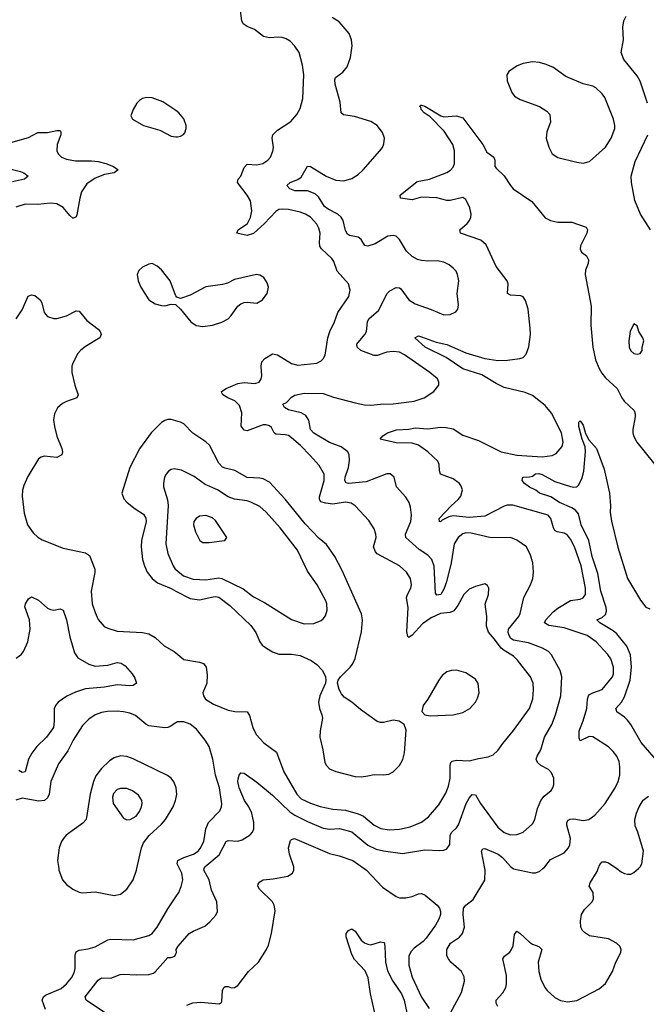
# Model space of a CAD drawing. Header units: inches. Extents: x 1954678 to 2060271, y 904822 to 1016299.
# Tile 106 of 256: x 2039015 to 2042968, y 909143 to 915357. Entities that reach past the tile are written whole.
import ezdxf

# ---------------------------------------------------------------- set-up
doc = ezdxf.new("R2010")
doc.units = ezdxf.units.IN
doc.header["$MEASUREMENT"] = 0
for name, color, linetype in [('C0930', 7, 'Continuous'), ('C0931', 7, 'Continuous'), ('C0940', 7, 'Continuous'), ('C0941', 7, 'Continuous')]:
    doc.layers.add(name, color=color, linetype=linetype)

msp = doc.modelspace()

# ---------------------------------------------------------------- linework, layer by layer
at = {"layer": 'C0930', "color": 5}
for points, elevation in [([(2039261.1, 910000), (2039262.6, 909990), (2039284.4, 909930), (2039310, 909899.3), (2039349.1, 909869.1), (2039390, 909850.3), (2039410, 909847.4), (2039490, 909852.8), (2039610, 909830.2), (2039650, 909838.5), (2039690, 909870.2), (2039730.5, 909930), (2039750.9, 909989.1), (2039753.4, 910000)], 620), ([(2039178.5, 909110), (2039156.9, 909170), (2039164.2, 909190), (2039178.2, 909201.8), (2039276.1, 909243.9), (2039310, 909273), (2039340.7, 909310), (2039357.6, 909342.4), (2039365.4, 909370), (2039365.2, 909454.8), (2039370, 909473.7), (2039390, 909485), (2039446.7, 909493.3), (2039490, 909505.2), (2039570, 909550.2), (2039590, 909553.7), (2039730, 909549.3), (2039830, 909578), (2039850, 909591.3), (2039882.9, 909630), (2039950, 909745.3), (2040000, 909821.1)], 580), ([(2039550, 909092.5), (2039433.3, 909170), (2039428.4, 909190), (2039510, 909296.4), (2039530, 909310.3), (2039590.7, 909309.3), (2039648.9, 909331.1), (2039670, 909334.7), (2039751, 909329), (2039830, 909332.4), (2039859.3, 909340.7), (2039870, 909347.7), (2039950, 909439.5), (2039970, 909438.9), (2039992.9, 909447.1), (2040000, 909461.5)], 560)]:
    msp.add_lwpolyline(points, dxfattribs=dict(at, elevation=elevation))
at = {"layer": 'C0931', "color": 5}
for points, elevation in [([(2040000, 914783), (2039918.2, 914838.2), (2039850, 914863.1), (2039814.9, 914865.1), (2039790, 914858.7), (2039770, 914847.3), (2039752.7, 914830), (2039730.4, 914790), (2039716.3, 914750), (2039727.3, 914730), (2039796.3, 914690), (2039899, 914659), (2039970, 914622), (2040000, 914618.7)], 620), ([(2038930, 914572.9), (2039070, 914614), (2039130, 914644.4), (2039190, 914645), (2039250, 914657.3), (2039270, 914657.1), (2039275.3, 914650), (2039274.2, 914630), (2039250.2, 914570), (2039249.2, 914530), (2039257.4, 914510), (2039279.5, 914490), (2039310, 914477.5), (2039367.1, 914467.1), (2039467.1, 914467.1), (2039510, 914462.1), (2039557.1, 914450), (2039606.4, 914430), (2039634.9, 914410), (2039610.7, 914390), (2039550, 914380.2), (2039490, 914356.4), (2039439.1, 914320.9), (2039405.3, 914270), (2039394, 914230), (2039375.4, 914124.6), (2039370, 914112), (2039354.9, 914105.1), (2039350, 914104.2), (2039330, 914120.5), (2039290, 914172.1), (2039250, 914194.2), (2039210, 914198.7), (2039130.2, 914189.8), (2039050, 914192.6), (2038990, 914173.5)], 580), ([(2038891.5, 914431.5), (2039019.4, 914399.4), (2039040.7, 914390), (2039067.3, 914370), (2039046, 914350), (2038970, 914333)], 560), ([(2040000, 913615.2), (2039998, 913618), (2039964, 913710), (2039910, 913777.6), (2039882.3, 913802.3), (2039850, 913818), (2039830, 913814.5), (2039790, 913795.6), (2039765.8, 913774.2), (2039756.5, 913750), (2039762, 913710), (2039778.9, 913670), (2039830, 913588.4), (2039870, 913564.4), (2039910, 913552.7), (2039930, 913550.6), (2039970, 913562.8), (2039999.1, 913559.1), (2040000, 913558.4)], 620), ([(2038993.5, 913470), (2039030, 913526), (2039067.7, 913612.3), (2039090, 913621.5), (2039110, 913616.9), (2039144, 913590), (2039154.4, 913570), (2039168.5, 913508.5), (2039190, 913484.9), (2039229.5, 913470.5), (2039250, 913470.4), (2039310, 913488.7), (2039370, 913520.4), (2039390, 913518), (2039438.5, 913458.5), (2039510, 913404.6), (2039522.8, 913390), (2039528.9, 913370), (2039520.3, 913350), (2039430, 913294.8), (2039399.3, 913270), (2039382.5, 913250), (2039350.2, 913190), (2039342.8, 913170), (2039343.1, 913130), (2039362.6, 913050), (2039383.1, 912990), (2039375.5, 912970), (2039310, 912948.5), (2039284.8, 912935.2), (2039252.7, 912907.3), (2039233.6, 912870), (2039228.6, 912831.4), (2039234, 912790), (2039248.4, 912728.4), (2039281, 912650), (2039285.8, 912630), (2039279.7, 912610), (2039250, 912595), (2039170, 912601.7), (2039150, 912596.3), (2039134, 912586), (2039066.5, 912473.5), (2039041.7, 912418.3), (2039033, 912387), (2039030.2, 912350), (2039043.1, 912243.1), (2039063.6, 912170), (2039099.6, 912119.6), (2039130, 912091.7), (2039155.6, 912075.6), (2039290, 912021.7), (2039430, 911992.9), (2039455.9, 911975.9), (2039488.4, 911890), (2039488.2, 911868.2), (2039466.4, 911750), (2039472.2, 911670), (2039490, 911615.5), (2039510.8, 911570.8), (2039548.6, 911528.6), (2039570, 911516.9), (2039630, 911498), (2039790, 911489.3), (2039830, 911481.3), (2039870, 911458.3), (2039926.6, 911406.6), (2039989.5, 911369.5), (2040000, 911360.6)], 580), ([(2040000, 912826.2), (2039970, 912834.3), (2039950, 912834.7), (2039930, 912828), (2039910, 912814.7), (2039844.9, 912750), (2039770.2, 912649.8), (2039708.9, 912531.1), (2039658.7, 912370), (2039672.5, 912332.5), (2039692, 912310), (2039743.1, 912270), (2039796.3, 912236.3), (2039810.8, 912210.8), (2039811.8, 912190), (2039783.6, 912070), (2039780.7, 912030), (2039790.2, 911950), (2039801.2, 911910), (2039819.2, 911870), (2039850.1, 911830.1), (2039883.3, 911803.3), (2039970, 911766.5), (2040000, 911751.1)], 620), ([(2040000, 912521.5), (2039990, 912523.5), (2039970, 912519.1), (2039952.9, 912507.1), (2039938, 912490), (2039928.9, 912470), (2039921.7, 912430), (2039922.6, 912410), (2039947.4, 912327.4), (2039952.1, 912292.1), (2039936.8, 912050), (2039950, 911988.4), (2039982.9, 911910), (2039995.5, 911890), (2040000, 911886.4)], 640), ([(2038992.5, 911327.5), (2039024.7, 911350), (2039039.8, 911370), (2039065.6, 911430), (2039081.5, 911510), (2039076.4, 911570), (2039047.9, 911652.1), (2039051.8, 911670), (2039070, 911702.8), (2039090, 911714), (2039134.3, 911694.3), (2039190, 911644), (2039210, 911634), (2039230, 911630.6), (2039270, 911639.3), (2039290, 911630.6), (2039309.3, 911569.3), (2039330, 911462.8), (2039361.1, 911361.1), (2039381.6, 911330), (2039450, 911289.4), (2039490, 911277.8), (2039570, 911283.5), (2039630, 911299.6), (2039655.8, 911295.8), (2039679.5, 911279.5), (2039723.8, 911230), (2039740.9, 911200.9), (2039750.7, 911170), (2039730, 911156.2), (2039710, 911152.8), (2039630, 911160.4), (2039550, 911144.1), (2039430, 911134.4), (2039366.6, 911113.4), (2039312.1, 911087.9), (2039257.6, 911050), (2039240.3, 911030), (2039231.5, 911008.5), (2039233.2, 910930), (2039227.2, 910890), (2039183.2, 910830), (2039122.6, 910770), (2039091, 910729), (2039070.2, 910689.8), (2039048.5, 910611.5), (2039030, 910607.1), (2039010, 910619.1)], 560), ([(2040000, 910919.2), (2039964.1, 910895.9), (2039950, 910889.8), (2039930, 910888.8), (2039830, 910901.5), (2039810, 910910.9), (2039745, 910965), (2039710, 910980.3), (2039670, 910989.8), (2039630, 910993.8), (2039568.6, 910991.4), (2039530, 910985.6), (2039490.4, 910970), (2039450, 910942.2), (2039410, 910902.6), (2039351.8, 910810), (2039317.4, 910742.6), (2039258.7, 910661.3), (2039210.8, 910550), (2039199.8, 910470), (2039190, 910445.8), (2039170.8, 910429.2), (2039135, 910425), (2039030, 910444.8), (2038990, 910432.1)], 580), ([(2040000, 910516), (2039988, 910548), (2039969.8, 910569.8), (2039946.9, 910586.9), (2039730, 910692.5), (2039690, 910706.6), (2039650, 910712.2), (2039610, 910699.9), (2039580.4, 910679.6), (2039530, 910630.7), (2039495, 910585), (2039479.6, 910550), (2039459.2, 910470), (2039434, 910310), (2039412.9, 910287.1), (2039308.7, 910211.3), (2039290.1, 910189.9), (2039278, 910170), (2039264.7, 910130), (2039253.4, 910050), (2039261.1, 910000)], 620), ([(2039753.4, 910000), (2039782.7, 910130), (2039796.7, 910163.3), (2039831.3, 910208.7), (2039910, 910280.2), (2039934.8, 910310), (2039982.3, 910390), (2039998.5, 910430), (2040000, 910437.1)], 620)]:
    msp.add_lwpolyline(points, dxfattribs=dict(at, elevation=elevation))
at = {"layer": 'C0931', "color": 5, "elevation": 640}
msp.add_lwpolyline([(2039650, 910505.4), (2039630, 910498.9), (2039607.1, 910472.9), (2039600.7, 910450), (2039603.5, 910410), (2039670, 910318.8), (2039690, 910307.7), (2039710.6, 910310.6), (2039750, 910330.4), (2039770, 910359.3), (2039783.5, 910390), (2039787.2, 910410), (2039784.4, 910430), (2039763.6, 910463.6), (2039727, 910490), (2039690, 910504.4)], close=True, dxfattribs=at)
at = {"layer": 'C0940', "color": 5}
for points, elevation in [([(2040000, 909821.1), (2040019.1, 909850), (2040033.8, 909886.2), (2040044.5, 909930), (2040037, 909970), (2040022.2, 910000)], 580), ([(2040000, 909461.5), (2040004.2, 909470), (2040002.7, 909490), (2040013.5, 909510), (2040084.5, 909590), (2040110, 909606), (2040182.4, 909637.6), (2040215.1, 909664.9), (2040253.1, 909706.9), (2040261.6, 909730), (2040257.7, 909790), (2040224.5, 909864.5), (2040209.8, 909930), (2040176.2, 909990), (2040179.2, 910000)], 560), ([(2040070, 909137.1), (2040106.6, 909153.4), (2040157.7, 909157.7), (2040274, 909146), (2040286.3, 909153.7), (2040290, 909162), (2040294.5, 909230), (2040302.7, 909250), (2040310, 909256.3), (2040330, 909255.5), (2040350, 909247.7), (2040370, 909250.5), (2040390, 909263), (2040458.4, 909350), (2040520.9, 909410), (2040571.3, 909488.7), (2040584, 909516), (2040604.2, 909590), (2040626, 909734), (2040620.5, 909770), (2040609.7, 909790), (2040527, 909870), (2040516, 909890), (2040518.6, 909901.4), (2040530, 909917.3), (2040551.5, 909928.5), (2040614.4, 909934.4), (2040707, 909953), (2040735.1, 909970), (2040743.5, 909990), (2040743.5, 910000)], 540), ([(2041187.4, 910000), (2041201.7, 909990), (2041303.4, 909883.4), (2041390, 909823.6), (2041410, 909815.3), (2041450, 909814.7), (2041490, 909823.6), (2041530, 909840.3), (2041550, 909842.3), (2041572.7, 909832.7), (2041648.4, 909770), (2041663.1, 909750), (2041668.5, 909730), (2041668.7, 909710), (2041659.4, 909680.6), (2041638, 909642), (2041579.5, 909560.5), (2041561, 909539), (2041502.7, 909497.3), (2041483.7, 909476.3), (2041470.2, 909449.8), (2041468.6, 909390), (2041490, 909313.7), (2041550, 909188.7), (2041596.9, 909116.9)], 540), ([(2041730, 909084.9), (2041801.1, 909218.9), (2041821.5, 909290), (2041817.8, 909317.8), (2041801.6, 909350), (2041734.5, 909410), (2041719.5, 909430), (2041709.5, 909450), (2041709.5, 909490), (2041732.7, 909530), (2041790, 909566.4), (2041807.6, 909590), (2041820.5, 909630), (2041811.3, 909710), (2041813.6, 909750), (2041829.5, 909770), (2041874.5, 909805.5), (2041950, 909927.3), (2041950.8, 909989.2), (2041948.9, 910000)], 540), ([(2042031.5, 909130), (2042020.4, 909150), (2042019.7, 909170), (2042063.2, 909216.8), (2042081.6, 909250), (2042086.6, 909273.4), (2042085.3, 909325.3), (2042063.1, 909430), (2042072.1, 909447.9), (2042106.6, 909473.4), (2042117.8, 909490), (2042126.7, 909513.3), (2042135.6, 909584.4), (2042150, 909604), (2042170, 909592.4), (2042230, 909534.6), (2042250, 909522.3), (2042288.7, 909508.7), (2042307.7, 909490), (2042285, 909410), (2042290, 909351), (2042302.4, 909302.4), (2042326.5, 909250), (2042342.8, 909230), (2042390, 909186.5), (2042427.1, 909167.1), (2042470, 909158.2), (2042530, 909167.8), (2042670, 909241.6), (2042710, 909274.6), (2042753.5, 909350), (2042774.7, 909410), (2042807, 909470), (2042809.4, 909490), (2042800.9, 909510), (2042779.3, 909530), (2042730, 909556.9), (2042610, 909576.3), (2042577.2, 909597.2), (2042565.1, 909610), (2042555.6, 909630), (2042551.7, 909668.3), (2042558.4, 909710), (2042577.5, 909742.5), (2042627, 909790), (2042633.6, 909810), (2042631.5, 909850), (2042607, 909890), (2042614.5, 909910), (2042657.8, 909982.2), (2042664.5, 910000)], 520), ([(2042127.4, 910000), (2042130, 909998), (2042250, 909972.4), (2042270, 909974), (2042296.2, 909983.8), (2042315.4, 910000)], 540), ([(2042781.2, 910000), (2042810, 909979.5), (2042830, 909968.9), (2042850, 909965.3), (2042870, 909965.7), (2042890, 909974.9), (2042918.2, 910000)], 520), ([(2041259.6, 909070), (2041228.5, 909210), (2041213.9, 909310), (2041194.3, 909354.3), (2041127, 909427), (2041110, 909457), (2041075.1, 909570), (2041073.2, 909590), (2041089, 909610), (2041110, 909618.8), (2041130, 909604), (2041169.1, 909549.1), (2041190, 909530.4), (2041210, 909522), (2041230, 909519.5), (2041290, 909537.1), (2041313.3, 909533.3), (2041318.9, 909510), (2041322.5, 909410), (2041335.5, 909355.5), (2041369.5, 909290), (2041422.7, 909210), (2041440.6, 909170), (2041464.4, 909050)], 520)]:
    msp.add_lwpolyline(points, dxfattribs=dict(at, elevation=elevation))
at = {"layer": 'C0941', "color": 5}
for points, elevation in [([(2040000, 911360.6), (2040050, 911318.6), (2040150, 911303.1), (2040174.3, 911294.3), (2040190.3, 911270), (2040198, 911222), (2040194.4, 911170), (2040170.7, 911110), (2040174, 911090), (2040186.8, 911070), (2040238, 911038), (2040330, 911000.7), (2040372.2, 910992.2), (2040450.2, 910990.2), (2040465, 910965), (2040485.5, 910890), (2040507.1, 910847.1), (2040554.1, 910794.1), (2040634.4, 910734.4), (2040681.4, 910610), (2040763.8, 910470), (2040790, 910440.2), (2040850, 910412.5), (2040910, 910392.4), (2040990, 910374.4), (2041070, 910369.5), (2041150, 910346), (2041182.8, 910330), (2041250, 910274.5), (2041291.9, 910251.9), (2041345.3, 910245.3), (2041410, 910247.8), (2041477.6, 910262.4), (2041550, 910292.8), (2041593.8, 910326.2), (2041658.1, 910401.9), (2041703.3, 910476.7), (2041719.7, 910520.3), (2041730.7, 910570), (2041730, 910651), (2041734, 910670), (2041742.6, 910677.4), (2041770, 910684.1), (2041850, 910679), (2041910, 910695.6), (2041970, 910704.7), (2042001.3, 910718.7), (2042030, 910744.2), (2042062, 910790), (2042129.3, 910870.7), (2042230.4, 911009.6), (2042251.5, 911071.5), (2042255.8, 911130), (2042253.3, 911170), (2042236.1, 911210), (2042155.6, 911315.6), (2042130, 911339.9), (2042070, 911375.3), (2042051.2, 911391.2), (2042010, 911448.2), (2041971.1, 911491.1), (2041959.8, 911530), (2041961, 911590), (2041951.2, 911668.8), (2041971.3, 911730), (2041974, 911770), (2041966.3, 911786.3), (2041950, 911796), (2041890, 911780.5), (2041850, 911762.4), (2041817.4, 911730), (2041779.1, 911660.9), (2041753, 911627), (2041730, 911616.5), (2041670, 911609.1), (2041610, 911582.5), (2041556.1, 911543.9), (2041490, 911473.3), (2041470, 911458.9), (2041463.6, 911463.6), (2041456, 911496), (2041464.8, 911644.8), (2041455.4, 911710), (2041460.3, 911730), (2041482.4, 911770), (2041485.6, 911790), (2041479.2, 911830), (2041455.4, 911870), (2041410, 911909.7), (2041270, 911986.2), (2041259.2, 911999.2), (2041247.6, 912030), (2041263.5, 912090), (2041262.2, 912110), (2041250, 912143.6), (2041216.6, 912196.6), (2041130, 912288.6), (2041105.7, 912305.7), (2041070, 912312.2), (2040990, 912298.9), (2040945.2, 912305.2), (2040915.4, 912315.4), (2040905.2, 912330), (2040906.5, 912346.5), (2040935, 912450), (2040935, 912490), (2040903.4, 912543.4), (2040847.6, 912607.6), (2040786.6, 912670), (2040730, 912719.3), (2040710, 912732.3), (2040690, 912737.5), (2040630, 912741.6), (2040620.8, 912750), (2040602.9, 912782.9), (2040590, 912794.8), (2040570, 912800.6), (2040550, 912799.9), (2040450, 912763.4), (2040430, 912765.6), (2040412.9, 912792.9), (2040416.4, 912876.4), (2040401.6, 912921.6), (2040371.2, 912951.2), (2040327.8, 912970), (2040295.8, 912990), (2040290, 913002.7), (2040288.4, 913011.6), (2040317.6, 913030), (2040390, 913060.6), (2040430, 913066.5), (2040498, 913062), (2040526, 913070), (2040538, 913090), (2040541.7, 913110), (2040537.4, 913170), (2040541.7, 913198.3), (2040561.4, 913218.6), (2040610, 913248), (2040641.4, 913241.4), (2040730, 913188.2), (2040770, 913176.5), (2040890, 913188.9), (2040916.4, 913203.6), (2040930, 913216.3), (2040941, 913239), (2040957.7, 913350), (2040970.7, 913390), (2041000.3, 913450), (2041020.8, 913510), (2041092, 913610), (2041100.4, 913650), (2041089.8, 913690), (2041018.5, 913770), (2040995.8, 913830), (2040983.5, 913850), (2040918.8, 913910), (2040908.2, 913928.2), (2040905, 913950), (2040910.8, 914010), (2040902.4, 914042.4), (2040890, 914066), (2040850, 914109.8), (2040817.6, 914130), (2040783.1, 914143.1), (2040710, 914159), (2040670, 914162.2), (2040650, 914158.4), (2040630, 914147.6), (2040559.4, 914070), (2040490, 914007.7), (2040450, 913996), (2040385.2, 914010), (2040392.4, 914030), (2040451.1, 914070), (2040471, 914109), (2040478.8, 914150), (2040470, 914213), (2040450, 914249.7), (2040389.7, 914330), (2040392.8, 914350), (2040410, 914370.5), (2040430, 914424.9), (2040450, 914444.9), (2040510, 914441.7), (2040549, 914450), (2040579.5, 914470), (2040596.2, 914490), (2040612.3, 914527.7), (2040616.4, 914550), (2040607.7, 914610), (2040612.1, 914630), (2040641.1, 914658.9), (2040725.8, 914714.2), (2040762, 914758), (2040783.3, 914796.7), (2040800.4, 914859.6), (2040808.1, 915010), (2040799.3, 915070), (2040777.6, 915150), (2040750.9, 915190.9), (2040721.1, 915221.1), (2040696.5, 915236.5), (2040670, 915244.7), (2040647.4, 915247.4), (2040590, 915243.1), (2040552.7, 915250), (2040496.1, 915296.1), (2040450, 915313), (2040424.2, 915330), (2040415.8, 915350), (2040406, 915430)], 580), ([(2042975, 914830), (2042928.9, 914970), (2042910, 915003.5), (2042826.1, 915106.1), (2042809.6, 915150), (2042824.5, 915230), (2042819, 915310), (2042825.2, 915350), (2042840.2, 915379.8)], 540), ([(2040179.2, 910000), (2040182.2, 910010), (2040272.8, 910087.2), (2040316.3, 910170), (2040330, 910178.2), (2040390, 910174), (2040419.1, 910180.9), (2040467.7, 910212.3), (2040483.6, 910230), (2040491.3, 910250), (2040492.2, 910290), (2040478.6, 910350), (2040459.8, 910390), (2040432.8, 910430), (2040398.3, 910510), (2040391.2, 910550), (2040392.7, 910567.3), (2040399.6, 910590), (2040410, 910604.9), (2040430, 910602.4), (2040510, 910544.6), (2040610, 910462.4), (2040718.7, 910358.7), (2040750, 910337), (2040830, 910297.5), (2040930, 910255.7), (2040971.7, 910248.3), (2041032, 910252), (2041110, 910232.5), (2041210, 910148.7), (2041263, 910123), (2041310, 910111.6), (2041430, 910096), (2041570, 910119.2), (2041666, 910114), (2041690, 910117.1), (2041710, 910125.5), (2041727.9, 910152.1), (2041730, 910210.7), (2041740.5, 910230), (2041770, 910257), (2041783.4, 910276.6), (2041830.6, 910410), (2041850, 910445.3), (2041870, 910467.4), (2041890, 910464.4), (2041921.5, 910410), (2042030, 910260.4), (2042070, 910228.7), (2042110, 910213.7), (2042150, 910216), (2042170, 910221.7), (2042190, 910230.3), (2042250, 910281.6), (2042263.9, 910310), (2042281.7, 910378.3), (2042302.7, 910430), (2042323.7, 910456.3), (2042367.2, 910492.8), (2042378.5, 910510), (2042384.4, 910530), (2042384, 910570), (2042370, 910604.5), (2042350, 910624.7), (2042301.6, 910650), (2042281.6, 910670), (2042271.8, 910690), (2042278.4, 910710), (2042303.1, 910750), (2042326, 910830), (2042370.9, 910910), (2042395.3, 910970), (2042428.7, 911090), (2042434.5, 911210), (2042424.4, 911250), (2042369.9, 911349.9), (2042349.9, 911369.9), (2042312, 911390), (2042224.9, 911424.9), (2042130, 911440.9), (2042112.4, 911452.4), (2042102.2, 911470), (2042097.1, 911490), (2042098.1, 911510), (2042163.8, 911590), (2042172.9, 911610), (2042194, 911710), (2042237.6, 911790), (2042251, 911830), (2042255.6, 911870), (2042252, 911930), (2042237.8, 911977.8), (2042211.2, 912030), (2042151.8, 912071.8), (2042110, 912089.7), (2041990, 912088.2), (2041863.7, 912116.3), (2041830, 912117.8), (2041810, 912112.9), (2041781.5, 912090), (2041756.5, 912050), (2041736.1, 911930), (2041706.3, 911810), (2041690, 911762.4), (2041671.1, 911728.9), (2041645.5, 911725.5), (2041638.8, 911738.8), (2041629, 911909), (2041615, 911950), (2041590, 911978.8), (2041533.8, 912013.8), (2041449.7, 912090), (2041448.5, 912110), (2041482.2, 912190), (2041485.6, 912230), (2041479.8, 912279.8), (2041471.2, 912310), (2041450, 912344.5), (2041392, 912410), (2041376, 912470), (2041351.1, 912491.1), (2041330, 912491.6), (2041199.8, 912440.2), (2041090, 912429.3), (2041075.2, 912435.2), (2041065.7, 912450), (2041067.5, 912470), (2041089.2, 912530), (2041096, 912576), (2041092.8, 912610), (2041084.2, 912630), (2041042.3, 912662.3), (2040970, 912689.1), (2040870, 912747.7), (2040849.9, 912770), (2040838.8, 912830), (2040820.2, 912860.2), (2040790, 912876.5), (2040710, 912894.5), (2040684.2, 912910), (2040675.1, 912930), (2040698.4, 912941.6), (2040730, 912974.4), (2040750, 912987.2), (2040810, 912999.6), (2040930, 912998.2), (2040995.1, 912975.1), (2041130, 912938.7), (2041190, 912927.2), (2041230, 912924.6), (2041290, 912931.7), (2041370, 912933.5), (2041504, 912950), (2041566, 912970), (2041626.6, 913010), (2041659.5, 913050), (2041659.6, 913070), (2041649.6, 913090), (2041603, 913130), (2041442.4, 913242.4), (2041410, 913258.8), (2041370, 913263.7), (2041330, 913259.8), (2041270, 913238.7), (2041250, 913238.7), (2041166.3, 913270), (2041142.7, 913290), (2041142.2, 913310), (2041192.9, 913370), (2041201.8, 913390), (2041209.8, 913450), (2041216.9, 913470), (2041279.2, 913520.8), (2041333.5, 913630), (2041350, 913646.5), (2041390, 913666), (2041410, 913664.4), (2041418.7, 913658.7), (2041468.7, 913590), (2041510, 913563.1), (2041610, 913529), (2041690, 913494), (2041730, 913497.1), (2041765.6, 913514.4), (2041778, 913530), (2041782.5, 913557.5), (2041774.3, 913630), (2041786, 913710), (2041777.6, 913750), (2041767.3, 913770), (2041749.5, 913790), (2041723.7, 913810), (2041690, 913826.6), (2041650, 913836), (2041590, 913833.7), (2041550, 913837.7), (2041524.5, 913844.5), (2041490, 913861.7), (2041455.2, 913895.2), (2041410, 913969.6), (2041388.7, 913990), (2041370, 913994.7), (2041338, 913990), (2041258.2, 913941.8), (2041210, 913928.5), (2041191.1, 913931.1), (2041168, 913970), (2041150, 913985.4), (2041096, 913996), (2041083.1, 914003.1), (2041070, 914027), (2041055.4, 914090), (2041043.2, 914110), (2041020.8, 914130), (2040961.2, 914161.2), (2040938.6, 914178.6), (2040898.8, 914238.8), (2040878.7, 914258.7), (2040830, 914276.3), (2040750, 914276.1), (2040718.7, 914290), (2040700.7, 914310), (2040722, 914330), (2040770, 914349), (2040790, 914363.1), (2040830, 914432.2), (2040850, 914430.3), (2040948.7, 914370), (2041010, 914345.2), (2041059.5, 914340.5), (2041110, 914354.9), (2041150, 914379.5), (2041181.6, 914410), (2041286.6, 914530), (2041302.7, 914550), (2041312.9, 914572.9), (2041316, 914610), (2041304.1, 914644.1), (2041269.6, 914689.6), (2041230, 914715.1), (2041126.3, 914746.3), (2041057.2, 914757.2), (2041042.9, 914770), (2041037, 914837), (2041005.1, 914950), (2041002, 914978), (2041006.9, 914993.1), (2041054.2, 915025.8), (2041079.8, 915060.2), (2041100.6, 915119.4), (2041112.3, 915192.3), (2041108.2, 915230), (2041093, 915270), (2041030, 915344), (2040985.1, 915370)], 560), ([(2042315.4, 910000), (2042327.3, 910010), (2042363.1, 910056.9), (2042450, 910100.3), (2042475.8, 910130), (2042485.1, 910150), (2042489.7, 910190), (2042467, 910273), (2042465.4, 910290), (2042474.2, 910305.8), (2042487.7, 910312.3), (2042510, 910314), (2042570, 910303.1), (2042605.2, 910310), (2042642, 910338), (2042708.3, 910411.7), (2042771.1, 910510), (2042789.7, 910550), (2042799.7, 910590), (2042801.1, 910641.1), (2042795.8, 910675.8), (2042781.6, 910710), (2042759.5, 910739.5), (2042730, 910767.6), (2042630, 910831.2), (2042606.6, 910833.4), (2042550, 910806.6), (2042543.8, 910823.8), (2042544.8, 910870), (2042570, 910932.7), (2042593.3, 911010), (2042597.5, 911070), (2042603.5, 911090), (2042610, 911099), (2042629.6, 911110), (2042689.8, 911130.2), (2042754, 911210), (2042760.8, 911230), (2042760.7, 911270), (2042743.4, 911323.4), (2042725.7, 911350), (2042651.8, 911430), (2042594.3, 911470), (2042450, 911518.3), (2042353, 911533), (2042326.3, 911550), (2042333.3, 911570), (2042380, 911620), (2042410, 911644.3), (2042490, 911691.5), (2042550, 911699.7), (2042570, 911707.8), (2042583.8, 911730), (2042584.7, 911770), (2042556.4, 911910), (2042514.2, 912030), (2042490, 912078), (2042470, 912104.2), (2042450, 912116.8), (2042405.5, 912125.5), (2042390, 912134.5), (2042381.7, 912150), (2042366, 912210), (2042347.6, 912230), (2042126.2, 912293.8), (2042090, 912294.4), (2042070, 912287.7), (2041950, 912223.1), (2041850, 912215.5), (2041750, 912225.4), (2041721.2, 912218.8), (2041680.8, 912199.2), (2041670, 912188.2), (2041662, 912190), (2041661.7, 912210), (2041736.5, 912290), (2041781.8, 912330), (2041796.8, 912350), (2041807.1, 912390), (2041798.4, 912418.4), (2041789.8, 912430), (2041750, 912460.3), (2041668.3, 912488.3), (2041662.4, 912510), (2041661.5, 912550), (2041652.2, 912570), (2041590.3, 912630.3), (2041530, 912673), (2041490, 912685.4), (2041390, 912686.6), (2041289, 912710), (2041305.2, 912730), (2041336, 912750), (2041391.1, 912768.9), (2041470, 912773.4), (2041510, 912782.2), (2041590, 912776), (2041670, 912785.4), (2041704.2, 912784.2), (2041750, 912775.3), (2041810, 912735.9), (2041910, 912700.9), (2042052.4, 912630), (2042150, 912609), (2042310, 912598.3), (2042373.9, 912606.1), (2042400, 912620), (2042436.8, 912663.2), (2042444.2, 912690), (2042432.8, 912750), (2042370, 912873.7), (2042330, 912921.3), (2042250, 912986), (2042204.2, 913004.2), (2042070, 913035.6), (2042020.3, 913060.3), (2041930, 913116.1), (2041810, 913154.2), (2041704.2, 913224.2), (2041572.2, 913290), (2041508, 913350), (2041530, 913361.1), (2041550, 913355.5), (2041642.1, 913322.1), (2041710, 913306.8), (2041830, 913254), (2041950, 913218), (2042030, 913207), (2042091.7, 913208.3), (2042170, 913218.2), (2042190, 913225.5), (2042210, 913245.3), (2042226.5, 913293.5), (2042236.2, 913370), (2042235.7, 913410), (2042222.1, 913530), (2042205.6, 913585.6), (2042190, 913608.2), (2042175.3, 913615.3), (2042110, 913619.1), (2042091.8, 913630), (2042096.2, 913690), (2042089.1, 913709.1), (2042020.1, 913800.1), (2041957.2, 913937.2), (2041924.8, 913964.8), (2041796, 914010), (2041791.6, 914030), (2041837.6, 914070), (2041852.9, 914090), (2041861.2, 914110), (2041862.5, 914130), (2041855.3, 914170), (2041830, 914221.6), (2041810, 914234.7), (2041730, 914216.1), (2041710, 914217), (2041647.1, 914232.9), (2041550, 914238), (2041490, 914221), (2041418, 914230), (2041414, 914250), (2041523.1, 914336.9), (2041599, 914350), (2041710, 914393.4), (2041732.4, 914407.6), (2041750, 914426.4), (2041758.7, 914450), (2041758, 914530), (2041747.2, 914570), (2041692.9, 914652.9), (2041603.6, 914743.6), (2041565.7, 914770), (2041548.2, 914790), (2041545.4, 914805.4), (2041539, 914810), (2041543.2, 914816.8), (2041550, 914817.3), (2041570, 914810.3), (2041671.3, 914750), (2041690, 914744.4), (2041770, 914750.3), (2041810, 914737.6), (2041936.3, 914570), (2041962, 914522), (2042005.5, 914490), (2042012.2, 914470), (2042012.7, 914430), (2042019.5, 914419.5), (2042071.5, 914371.5), (2042110, 914310.3), (2042128, 914290), (2042244.9, 914210), (2042330, 914106.7), (2042362.8, 914090), (2042410, 914079), (2042498.6, 914078.6), (2042588.2, 914048.2), (2042597.1, 914030), (2042592.4, 914010), (2042553, 913930), (2042550.7, 913910), (2042558.8, 913890), (2042590, 913866.8), (2042602, 913842), (2042601.6, 913818.4), (2042584.4, 913775.6), (2042582.6, 913750), (2042620.2, 913550), (2042618, 913430), (2042630.2, 913290), (2042647.5, 913210), (2042670, 913154.9), (2042686.1, 913126.1), (2042710, 913096.5), (2042784.6, 913030), (2042814, 912970), (2042828.4, 912950), (2042890.3, 912890), (2042898.3, 912870), (2042898.3, 912850), (2042881.7, 912770), (2042882.6, 912750), (2042887.2, 912730), (2042908.8, 912690), (2043022, 912550)], 540), ([(2040000, 914618.7), (2040010, 914617.6), (2040030, 914622.4), (2040048, 914632), (2040056.4, 914643.6), (2040064.2, 914670), (2040064.2, 914690), (2040051, 914731), (2040019.3, 914770), (2040000, 914783)], 620), ([(2042993.3, 914030), (2042930.9, 914130), (2042895.6, 914215.6), (2042874.6, 914330), (2042872.5, 914370), (2042898.2, 914461.8), (2042977.9, 914630)], 540), ([(2040000, 913558.4), (2040030, 913530.8), (2040094.9, 913450), (2040127.9, 913427.9), (2040170, 913420.9), (2040230, 913428.8), (2040290, 913447.2), (2040329.7, 913470), (2040349.7, 913490), (2040391.8, 913548.2), (2040410, 913563.7), (2040430, 913571.8), (2040450, 913573.4), (2040510, 913569.1), (2040547.3, 913590), (2040575.6, 913630), (2040585.1, 913670), (2040576.6, 913696.6), (2040554.5, 913730), (2040530, 913745.1), (2040509.6, 913749.6), (2040370, 913717.7), (2040324.8, 913695.2), (2040293.6, 913686.4), (2040189.5, 913670.5), (2040090, 913618.3), (2040030, 913598), (2040006.3, 913606.3), (2040000, 913615.2)], 620), ([(2040000, 911751.1), (2040090, 911705), (2040150, 911695), (2040235, 911715), (2040250, 911717), (2040270, 911712.6), (2040340.5, 911660.5), (2040473.8, 911533.8), (2040505.4, 911490), (2040529.3, 911430), (2040545.2, 911410), (2040571.4, 911390), (2040610, 911367.3), (2040650, 911354), (2040730, 911353.4), (2040783.7, 911343.7), (2040853.3, 911313.3), (2040890, 911287.9), (2040924, 911250), (2040943.7, 911210), (2040946.4, 911190), (2040943.8, 911170), (2040908.7, 911090), (2040899.5, 911050), (2040905.7, 911010), (2040921.7, 910970), (2040924.9, 910950), (2040910, 910868.7), (2040908.4, 910830), (2040927.8, 910750), (2040939.7, 910670), (2040950.2, 910650), (2040969, 910630), (2041010, 910611.6), (2041130, 910582), (2041170, 910579.8), (2041210, 910585.7), (2041250, 910593.7), (2041310, 910591.1), (2041343.9, 910596.1), (2041370, 910610.2), (2041410.5, 910649.5), (2041431.9, 910688.1), (2041442.9, 910730), (2041453.3, 910873.3), (2041439.3, 910910), (2041408.7, 910930), (2041370, 910936), (2041310, 910922.2), (2041290, 910922.2), (2041270, 910928.5), (2041164.5, 911004.5), (2041110, 911050.9), (2041061.8, 911081.8), (2041043.8, 911103.8), (2041031.1, 911130), (2041019.6, 911170), (2041023.7, 911190), (2041037.6, 911210), (2041099.2, 911270), (2041113.8, 911290), (2041130, 911325.5), (2041170, 911494.8), (2041177.3, 911570), (2041170, 911607), (2041152.6, 911650), (2041050, 911880.5), (2041002.3, 911970), (2040950, 912044.5), (2040902.9, 912082.9), (2040815.4, 912175.4), (2040690, 912331.8), (2040590, 912437.7), (2040550, 912458.5), (2040530, 912463.2), (2040450, 912468.4), (2040372.5, 912512.5), (2040310, 912525.9), (2040293.4, 912533.4), (2040270, 912558.7), (2040211.6, 912671.6), (2040190, 912692.4), (2040107.4, 912747.4), (2040050, 912805.6), (2040030, 912818), (2040000, 912826.2)], 620), ([(2043045, 910670), (2042935.8, 910795.8), (2042870, 910909.8), (2042850, 910935.8), (2042830, 910956.5), (2042782.2, 910990), (2042779.1, 910999.1), (2042775.6, 911010), (2042810.3, 911049.7), (2042830, 911084.4), (2042866.2, 911190), (2042875, 911270), (2042868.8, 911348.8), (2042844.1, 911404.1), (2042781.7, 911481.7), (2042759.4, 911499.4), (2042673.6, 911550), (2042655.1, 911570), (2042690, 911584.9), (2042710, 911603.7), (2042715.9, 911624.1), (2042713.4, 911646.6), (2042681.4, 911750), (2042661.3, 911861.3), (2042626.9, 911970), (2042604.1, 912070), (2042557.3, 912170), (2042539, 912239), (2042521.7, 912261.7), (2042497.3, 912277.3), (2042419.7, 912310), (2042364.9, 912344.9), (2042294, 912370), (2042270, 912387.8), (2042230, 912406.6), (2042199.5, 912430), (2042183.7, 912450), (2042189.3, 912470.7), (2042230, 912472.4), (2042250, 912477.1), (2042269.1, 912490.9), (2042290, 912492.3), (2042310, 912487.6), (2042390, 912441.7), (2042490, 912410.2), (2042510, 912406), (2042530, 912408.5), (2042540.9, 912419.1), (2042560.7, 912459.3), (2042572.8, 912507.2), (2042584.4, 912630), (2042580.9, 912660.9), (2042562.7, 912710), (2042542.4, 912790), (2042542.7, 912817.3), (2042550, 912824.7), (2042570, 912798), (2042584.7, 912744.7), (2042605.5, 912705.5), (2042654, 912650), (2042700.9, 912520.9), (2042736.1, 912370), (2042742.4, 912290), (2042740.2, 912250), (2042747.1, 912192.9), (2042788.2, 912028.2), (2042849.6, 911829.6), (2042930, 911693.1), (2042963.6, 911650), (2042990, 911638.8)], 520), ([(2040000, 911886.4), (2040048.4, 911848.4), (2040110, 911826.5), (2040190, 911821.7), (2040270, 911834.3), (2040290, 911831.6), (2040425, 911765), (2040490, 911714.3), (2040558.6, 911678.6), (2040730, 911571.7), (2040810, 911543.6), (2040870, 911546), (2040915.5, 911564.5), (2040930, 911575.5), (2040944.6, 911595.4), (2040953.7, 911630), (2040952, 911670), (2040946, 911690), (2040890.9, 911790), (2040830, 911876.3), (2040766.2, 912010), (2040658.7, 912150), (2040570, 912249.7), (2040530, 912285.1), (2040472.5, 912312.5), (2040450, 912319.8), (2040370, 912331.6), (2040330, 912346.6), (2040262.9, 912390), (2040184.8, 912424.8), (2040114.7, 912474.7), (2040034.6, 912514.6), (2040000, 912521.5)], 640), ([(2040022.2, 910000), (2040007.4, 910030), (2040012.8, 910050), (2040050, 910069.5), (2040110.9, 910090), (2040139.8, 910110), (2040153.9, 910126.1), (2040176.1, 910170), (2040189.9, 910250.1), (2040204.9, 910290), (2040276.3, 910363.7), (2040288.8, 910390), (2040290.6, 910409.4), (2040274.4, 910510), (2040250.5, 910590), (2040233, 910690), (2040209.8, 910769.8), (2040185.7, 910810), (2040130, 910879.7), (2040090, 910911.2), (2040050, 910926), (2040010, 910925.7), (2040000, 910919.2)], 580), ([(2040000, 910437.1), (2040006.8, 910470), (2040002.2, 910510), (2040000, 910516)], 620), ([(2042918.2, 910000), (2042929.4, 910010), (2042938.4, 910030), (2042949.7, 910110), (2042913.5, 910230), (2042896.4, 910270), (2042895.8, 910310), (2042906.8, 910350), (2042922.2, 910390), (2042947.8, 910432.2), (2042982.1, 910457.9)], 520), ([(2040743.5, 910000), (2040743.5, 910010), (2040716.5, 910090), (2040709.9, 910130.1), (2040723.5, 910176.5), (2040730, 910184.4), (2040748.7, 910190), (2040970, 910095.5), (2041030, 910080.2), (2041115.8, 910050), (2041187.4, 910000)], 540), ([(2041948.9, 910000), (2041928.9, 910110), (2041935.6, 910124.4), (2041950, 910127.4), (2042033.2, 910090), (2042061, 910070), (2042110, 910013.1), (2042127.4, 910000)], 540), ([(2042664.5, 910000), (2042674.3, 910025.7), (2042690, 910043), (2042710, 910043.1), (2042730, 910036.5), (2042781.2, 910000)], 520)]:
    msp.add_lwpolyline(points, dxfattribs=dict(at, elevation=elevation))
for points, elevation in [([(2042250, 915091.5), (2042190, 915081.3), (2042154, 915066), (2042100.7, 915030), (2042088, 915010), (2042090, 914972), (2042118.5, 914898.5), (2042135.2, 914875.2), (2042172.7, 914852.7), (2042294.8, 914810), (2042340.4, 914780.4), (2042358, 914758), (2042363.1, 914710), (2042341.1, 914650), (2042336.4, 914610), (2042352.2, 914552.2), (2042374, 914510), (2042410, 914487), (2042530, 914458.7), (2042570, 914452.4), (2042610, 914461.6), (2042710, 914553), (2042745.1, 914610), (2042769.6, 914670), (2042769.7, 914690), (2042759.7, 914730), (2042705.6, 914865.6), (2042689.7, 914889.7), (2042650, 914927.6), (2042630, 914938), (2042570, 914951.6), (2042459.1, 914999.1), (2042377, 915057), (2042330, 915077.2), (2042293.8, 915086.2)], 560), ([(2042890, 913438), (2042864.9, 913390), (2042858, 913330), (2042859.1, 913290), (2042870, 913266.8), (2042890, 913250.8), (2042910, 913246.8), (2042928.9, 913251.1), (2042942, 913270), (2042941.2, 913290), (2042951.6, 913330), (2042946, 913350), (2042921.2, 913390), (2042910, 913426)], 560), ([(2040190, 912227.6), (2040150, 912223.5), (2040127.4, 912210), (2040113.4, 912190), (2040110.3, 912170), (2040124.4, 912124.4), (2040152, 912070), (2040170, 912058), (2040210, 912057.3), (2040290, 912067.7), (2040308.9, 912071.1), (2040322, 912090), (2040250, 912196.4), (2040230, 912212.8)], 660), ([(2041770, 911251.7), (2041738, 911250), (2041710, 911242.2), (2041680.7, 911219.3), (2041659, 911190), (2041590, 911069), (2041561, 911030), (2041552, 910992), (2041571.1, 910971.1), (2041604.5, 910964.5), (2041750, 910969.3), (2041810, 910985), (2041854.7, 911010), (2041890.9, 911050), (2041903.7, 911076.3), (2041912.5, 911110), (2041907.3, 911167.3), (2041890, 911195.4), (2041830, 911235.6)], 620)]:
    msp.add_lwpolyline(points, close=True, dxfattribs=dict(at, elevation=elevation))

doc.saveas('drawing.dxf')
